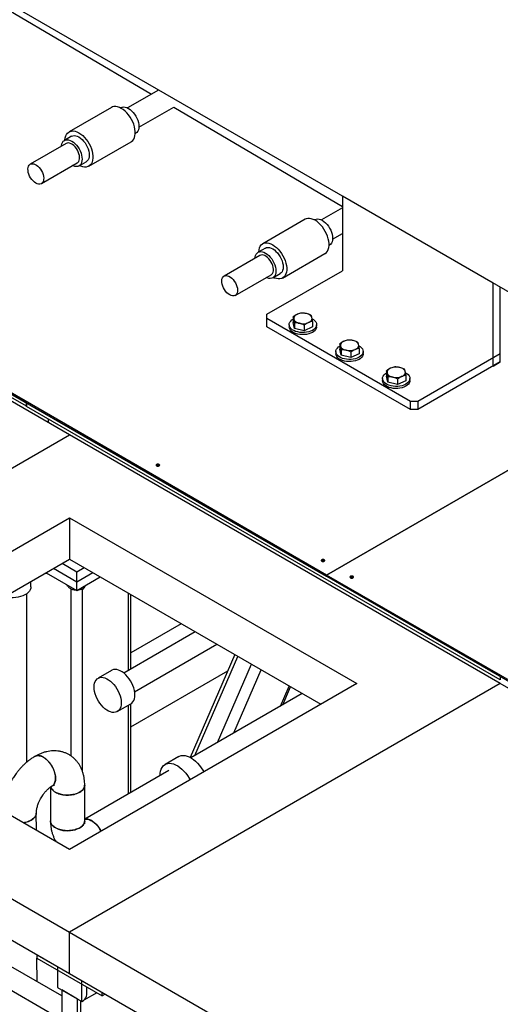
# Model space of a CAD drawing. Header units: millimetres. Extents: x 0 to 841, y 0 to 594.
# Tile 213 of 256: x 686 to 705, y 382 to 421. Entities that reach past the tile are written whole.
import ezdxf

# ---------------------------------------------------------------- set-up
doc = ezdxf.new("R2010")
doc.units = ezdxf.units.MM
doc.layers.add('TRAIT-FORT', color=4, linetype='Continuous', lineweight=25)

msp = doc.modelspace()

# ---------------------------------------------------------------- linework, layer by layer
at = {"layer": 'TRAIT-FORT', "color": 4, "linetype": 'Continuous', "lineweight": 25}
for p, q in [((709.175, 407.635), (658.264, 437.026)), ((678.867, 424.945), (690.912, 417.859)), ((691.188, 418.019), (689.968, 417.314)), ((689.326, 417.336), (687.657, 416.373)), ((689.709, 417.326), (689.687, 417.314)), ((690.408, 416.552), (691.787, 417.349)), ((691.783, 417.346), (698.427, 413.438)), ((685.982, 405.691), (667.315, 416.468)), ((685.982, 405.561), (667.315, 416.337)), ((690.266, 416.309), (690.289, 416.322)), ((687.544, 415.915), (686.13, 415.099)), ((687.757, 416.2), (687.474, 416.036)), ((688.437, 415.022), (690.106, 415.985)), ((686.57, 414.337), (687.984, 415.153)), ((688.054, 415.032), (688.337, 415.195)), ((697.805, 398.915), (670.652, 414.59)), ((670.652, 414.541), (697.805, 398.866)), ((687.679, 404.434), (670.709, 414.231)), ((704.367, 410.411), (698.427, 413.84)), ((698.427, 413.84), (698.427, 410.9)), ((698.427, 413.381), (697.604, 412.906)), ((696.963, 412.928), (695.294, 411.964)), ((697.345, 412.918), (697.323, 412.905)), ((698.044, 412.144), (698.427, 412.365)), ((695.394, 411.791), (695.111, 411.628)), ((696.074, 410.613), (697.742, 411.577)), ((697.903, 411.9), (697.925, 411.913)), ((695.181, 411.507), (693.767, 410.69)), ((695.457, 409.186), (698.427, 410.9)), ((695.691, 410.623), (695.974, 410.787)), ((694.207, 409.928), (695.621, 410.744)), ((704.367, 407.144), (704.367, 410.411)), ((704.65, 407.308), (704.65, 410.247)), ((695.457, 409.022), (695.457, 409.186)), ((701.114, 405.757), (695.457, 409.022)), ((695.457, 408.696), (695.457, 409.022)), ((696.488, 409.088), (696.488, 408.869)), ((696.542, 408.631), (696.488, 408.869)), ((696.542, 408.85), (696.542, 408.631)), ((697.256, 408.904), (697.256, 408.686)), ((701.114, 405.43), (695.457, 408.696)), ((696.332, 408.777), (696.332, 408.696)), ((696.926, 408.539), (696.542, 408.631)), ((696.926, 408.758), (696.926, 408.539)), ((697.256, 408.686), (696.926, 408.539)), ((697.412, 408.696), (697.412, 408.777)), ((698.17, 407.716), (698.17, 407.634)), ((698.326, 408.027), (698.326, 407.808)), ((698.38, 407.57), (698.326, 407.808)), ((698.38, 407.789), (698.38, 407.57)), ((698.765, 407.697), (698.765, 407.478)), ((699.094, 407.843), (699.094, 407.624)), ((699.25, 407.634), (699.25, 407.716)), ((698.765, 407.478), (698.38, 407.57)), ((699.094, 407.624), (698.765, 407.478)), ((704.65, 407.634), (701.397, 405.757)), ((704.65, 407.308), (701.397, 405.43)), ((704.367, 407.144), (704.65, 407.308)), ((704.65, 407.308), (704.65, 407.634)), ((711.951, 407.082), (697.805, 398.915)), ((697.805, 398.915), (711.951, 407.081)), ((700.164, 406.965), (700.164, 406.746)), ((700.009, 406.655), (700.009, 406.573)), ((700.219, 406.509), (700.164, 406.746)), ((700.219, 406.727), (700.219, 406.509)), ((700.603, 406.636), (700.603, 406.417)), ((700.933, 406.563), (700.603, 406.417)), ((700.933, 406.782), (700.933, 406.563)), ((701.089, 406.573), (701.089, 406.655)), ((700.603, 406.417), (700.219, 406.509)), ((701.114, 405.43), (701.114, 405.757)), ((701.397, 405.757), (701.114, 405.757)), ((701.397, 405.757), (701.397, 405.43)), ((685.982, 405.691), (685.982, 405.561)), ((704.65, 394.915), (685.982, 405.691)), ((685.982, 405.56), (685.982, 405.691)), ((685.982, 405.561), (685.982, 405.561)), ((704.65, 394.784), (685.982, 405.56)), ((701.397, 405.43), (701.114, 405.43)), ((686.831, 405.071), (686.831, 404.924)), ((670.709, 394.637), (687.679, 404.434)), ((704.65, 394.637), (687.679, 404.434)), ((676.366, 394.637), (687.679, 401.168)), ((687.679, 401.168), (698.993, 394.637)), ((687.679, 401.168), (687.679, 399.535)), ((677.78, 393.821), (687.679, 399.535)), ((687.679, 399.535), (697.579, 393.821)), ((687.962, 398.637), (687.042, 399.168)), ((687.962, 399.029), (687.382, 399.364)), ((688.26, 399.2), (687.962, 399.029)), ((686.759, 399.004), (687.962, 398.31)), ((687.962, 398.637), (687.962, 399.029)), ((688.599, 399.004), (687.962, 398.637)), ((687.962, 398.31), (688.882, 398.841)), ((697.805, 398.866), (697.805, 398.915)), ((724.166, 383.697), (697.805, 398.915)), ((697.805, 398.915), (697.805, 398.866)), ((697.805, 398.866), (697.805, 398.866)), ((697.805, 398.866), (724.166, 383.648)), ((686.156, 398.444), (686.156, 398.656)), ((687.573, 398.534), (687.573, 398.507)), ((687.814, 398.395), (687.814, 398.329)), ((687.962, 398.31), (687.962, 398.637)), ((688.203, 398.449), (688.203, 398.36)), ((685.996, 391.543), (685.996, 398.178)), ((687.736, 391.786), (687.736, 398.366)), ((688.188, 391.174), (688.188, 398.356)), ((689.999, 395.156), (689.999, 398.196)), ((690.092, 395.211), (690.092, 398.142)), ((692.079, 396.996), (690.092, 395.849)), ((692.079, 396.996), (690.092, 395.849)), ((692.632, 396.676), (689.816, 395.051)), ((690.242, 394.313), (693.484, 396.185)), ((694.189, 395.777), (692.435, 391.727)), ((692.612, 391.8), (694.305, 395.71)), ((693.507, 392.317), (694.842, 395.4)), ((689.336, 395.158), (688.8, 394.848)), ((690.092, 392.939), (693.916, 395.146)), ((690.092, 392.939), (693.916, 395.146)), ((694.156, 392.692), (695.232, 395.175)), ((704.65, 394.915), (704.65, 394.784)), ((670.709, 394.637), (687.679, 384.84)), ((687.679, 388.106), (676.366, 394.637)), ((704.65, 394.637), (687.679, 384.84)), ((698.993, 394.637), (687.679, 388.106)), ((695.992, 393.752), (696.333, 394.54)), ((696.08, 393.803), (696.386, 394.509)), ((704.65, 394.784), (704.65, 394.784)), ((721.62, 384.84), (704.65, 394.637)), ((696.845, 394.244), (692.461, 391.713)), ((689.558, 393.535), (690.095, 393.844)), ((689.999, 390.292), (689.999, 393.789)), ((690.092, 390.346), (690.092, 393.843)), ((687.679, 383.207), (670.709, 393.004)), ((691.978, 391.763), (691.441, 391.453)), ((691.584, 391.207), (688.276, 389.297)), ((688.276, 389.231), (688.276, 390.634)), ((686.928, 390.563), (686.928, 389.231)), ((686.372, 388.86), (686.369, 389.535)), ((687.679, 383.207), (687.679, 384.84)), ((687.679, 384.84), (704.65, 375.043)), ((687.368, 382.33), (683.716, 384.439)), ((683.316, 383.746), (687.139, 381.539)), ((686.388, 383.953), (688.97, 382.462)), ((686.388, 383.953), (686.388, 383.822)), ((686.388, 383.822), (688.97, 382.331)), ((686.398, 382.891), (686.394, 383.819)), ((687.198, 383.485), (687.198, 382.668)), ((688.16, 382.93), (687.198, 383.485)), ((704.65, 373.41), (687.679, 383.207)), ((688.16, 382.113), (688.16, 382.93)), ((687.198, 382.668), (688.16, 382.113)), ((687.368, 382.57), (687.368, 378.651)), ((687.99, 382.211), (687.368, 382.57)), ((688.359, 382.391), (688.359, 382.684)), ((687.99, 378.292), (687.99, 382.211)), ((688.119, 381.087), (688.119, 382.137)), ((688.153, 382.117), (688.119, 382.098)), ((688.75, 382.458), (688.235, 382.164)), ((688.97, 382.331), (688.97, 382.462)), ((689.084, 382.396), (688.97, 382.331))]:
    msp.add_line(p, q, dxfattribs=at)
at = {"layer": 'TRAIT-FORT', "color": 4, "linetype": 'Continuous', "lineweight": 25, "flags": 128}
for points in [[(690.106, 415.985), (690.119, 415.993), (690.166, 416.033), (690.205, 416.085), (690.235, 416.148), (690.256, 416.219), (690.266, 416.3), (690.266, 416.387), (690.256, 416.479), (690.235, 416.574), (690.205, 416.671), (690.166, 416.768), (690.119, 416.863), (690.064, 416.954), (690.002, 417.04), (689.935, 417.118), (689.865, 417.188), (689.791, 417.248), (689.716, 417.298), (689.641, 417.335), (689.567, 417.36), (689.496, 417.372), (689.429, 417.37), (689.368, 417.356), (689.326, 417.336)], [(689.709, 417.326), (689.758, 417.346), (689.812, 417.354), (689.872, 417.348), (689.934, 417.329), (689.999, 417.298), (690.063, 417.255), (690.125, 417.201), (690.185, 417.139), (690.24, 417.068), (690.289, 416.992), (690.33, 416.911), (690.364, 416.828), (690.389, 416.745), (690.404, 416.664), (690.409, 416.587), (690.404, 416.516), (690.389, 416.453), (690.364, 416.398), (690.33, 416.354), (690.289, 416.322), (690.289, 416.322)], [(687.496, 416.049), (687.497, 416.059), (687.507, 416.139), (687.527, 416.211), (687.557, 416.273), (687.596, 416.325), (687.644, 416.365), (687.699, 416.392), (687.76, 416.407), (687.827, 416.408), (687.898, 416.397), (687.972, 416.372), (688.047, 416.334), (688.122, 416.285), (688.196, 416.225), (688.267, 416.155), (688.334, 416.076), (688.395, 415.991), (688.45, 415.899), (688.498, 415.805), (688.537, 415.708), (688.567, 415.611), (688.587, 415.515), (688.597, 415.423), (688.597, 415.336), (688.587, 415.256), (688.567, 415.184), (688.537, 415.122), (688.498, 415.07), (688.45, 415.03), (688.395, 415.002), (688.334, 414.988), (688.267, 414.986), (688.196, 414.998), (688.122, 415.023), (688.076, 415.045)], [(687.757, 416.2), (687.806, 416.22), (687.861, 416.227), (687.92, 416.221), (687.983, 416.202), (688.047, 416.171), (688.111, 416.128), (688.174, 416.075), (688.233, 416.012), (688.288, 415.941), (688.337, 415.865), (688.379, 415.784), (688.412, 415.702), (688.437, 415.619), (688.452, 415.538), (688.457, 415.461), (688.452, 415.39), (688.437, 415.326), (688.412, 415.271), (688.379, 415.228), (688.337, 415.195), (688.337, 415.195)], [(687.355, 415.806), (687.359, 415.842), (687.374, 415.906), (687.399, 415.96), (687.432, 416.004), (687.474, 416.036), (687.523, 416.056), (687.578, 416.064), (687.637, 416.058), (687.7, 416.039), (687.764, 416.008), (687.828, 415.965), (687.891, 415.911), (687.95, 415.849), (688.005, 415.778), (688.054, 415.702), (688.096, 415.621), (688.13, 415.538), (688.154, 415.455), (688.169, 415.374), (688.174, 415.297), (688.169, 415.226), (688.154, 415.163), (688.13, 415.108), (688.096, 415.064), (688.054, 415.032), (688.005, 415.012), (687.95, 415.005), (687.891, 415.011), (687.828, 415.029), (687.795, 415.044)], [(687.984, 415.153), (688.007, 415.17), (688.038, 415.206), (688.06, 415.252), (688.072, 415.308), (688.075, 415.371), (688.067, 415.439), (688.05, 415.51), (688.024, 415.582), (687.989, 415.653), (687.947, 415.719), (687.899, 415.78), (687.847, 415.833), (687.792, 415.876), (687.736, 415.908), (687.681, 415.928), (687.629, 415.936), (687.581, 415.93), (687.544, 415.915)], [(686.35, 414.358), (686.294, 414.396), (686.241, 414.444), (686.19, 414.501), (686.145, 414.565), (686.107, 414.634), (686.076, 414.706), (686.054, 414.778), (686.042, 414.848), (686.039, 414.913), (686.047, 414.973), (686.064, 415.024), (686.09, 415.066), (686.125, 415.096), (686.167, 415.114), (686.215, 415.119), (686.267, 415.112), (686.322, 415.092), (686.378, 415.059), (686.433, 415.016), (686.485, 414.964), (686.533, 414.903), (686.575, 414.836), (686.61, 414.766), (686.636, 414.694), (686.653, 414.623), (686.661, 414.554), (686.658, 414.492), (686.646, 414.436), (686.624, 414.389), (686.593, 414.353), (686.555, 414.329), (686.509, 414.317), (686.459, 414.318), (686.405, 414.332), (686.35, 414.358)], [(697.742, 411.577), (697.756, 411.585), (697.803, 411.625), (697.842, 411.676), (697.872, 411.739), (697.892, 411.811), (697.903, 411.891), (697.903, 411.978), (697.892, 412.07), (697.872, 412.165), (697.842, 412.263), (697.803, 412.359), (697.756, 412.454), (697.701, 412.545), (697.639, 412.631), (697.572, 412.71), (697.501, 412.78), (697.428, 412.84), (697.352, 412.889), (697.277, 412.927), (697.204, 412.951), (697.133, 412.963), (697.066, 412.962), (697.004, 412.947), (696.963, 412.928)], [(697.345, 412.918), (697.394, 412.938), (697.449, 412.945), (697.509, 412.939), (697.571, 412.92), (697.635, 412.889), (697.699, 412.846), (697.762, 412.793), (697.822, 412.73), (697.876, 412.659), (697.925, 412.583), (697.967, 412.502), (698.001, 412.42), (698.025, 412.337), (698.04, 412.256), (698.045, 412.179), (698.04, 412.108), (698.025, 412.044), (698.001, 411.99), (697.967, 411.946), (697.925, 411.913), (697.925, 411.913)], [(695.133, 411.641), (695.133, 411.65), (695.144, 411.73), (695.164, 411.802), (695.194, 411.865), (695.233, 411.916), (695.281, 411.956), (695.336, 411.984), (695.397, 411.998), (695.464, 412), (695.535, 411.988), (695.609, 411.963), (695.684, 411.926), (695.759, 411.876), (695.833, 411.816), (695.903, 411.746), (695.97, 411.668), (696.032, 411.582), (696.087, 411.491), (696.134, 411.396), (696.173, 411.299), (696.203, 411.202), (696.224, 411.107), (696.234, 411.015), (696.234, 410.928), (696.224, 410.848), (696.203, 410.776), (696.173, 410.713), (696.134, 410.661), (696.087, 410.621), (696.032, 410.594), (695.97, 410.579), (695.903, 410.578), (695.833, 410.59), (695.759, 410.615), (695.713, 410.636)], [(694.992, 411.398), (694.996, 411.433), (695.011, 411.497), (695.035, 411.552), (695.069, 411.595), (695.111, 411.628), (695.16, 411.648), (695.215, 411.655), (695.274, 411.649), (695.337, 411.63), (695.401, 411.599), (695.465, 411.556), (695.528, 411.503), (695.587, 411.44), (695.642, 411.37), (695.691, 411.293), (695.733, 411.212), (695.766, 411.13), (695.791, 411.047), (695.806, 410.966), (695.811, 410.889), (695.806, 410.818), (695.791, 410.754), (695.766, 410.7), (695.733, 410.656), (695.691, 410.623), (695.642, 410.603), (695.587, 410.596), (695.528, 410.602), (695.465, 410.621), (695.432, 410.635)], [(695.394, 411.791), (695.443, 411.811), (695.498, 411.818), (695.557, 411.812), (695.62, 411.794), (695.684, 411.762), (695.748, 411.72), (695.81, 411.666), (695.87, 411.603), (695.925, 411.533), (695.974, 411.456), (696.015, 411.376), (696.049, 411.293), (696.074, 411.21), (696.089, 411.129), (696.094, 411.052), (696.089, 410.981), (696.074, 410.917), (696.049, 410.863), (696.015, 410.819), (695.974, 410.787), (695.974, 410.787)], [(695.621, 410.744), (695.644, 410.761), (695.675, 410.797), (695.697, 410.844), (695.709, 410.899), (695.712, 410.962), (695.704, 411.03), (695.687, 411.102), (695.661, 411.174), (695.626, 411.244), (695.584, 411.311), (695.536, 411.371), (695.484, 411.424), (695.429, 411.467), (695.373, 411.499), (695.318, 411.52), (695.266, 411.527), (695.218, 411.522), (695.181, 411.507)], [(693.987, 409.95), (693.931, 409.988), (693.877, 410.036), (693.827, 410.093), (693.782, 410.157), (693.743, 410.226), (693.713, 410.297), (693.691, 410.369), (693.678, 410.439), (693.676, 410.505), (693.683, 410.564), (693.701, 410.616), (693.727, 410.657), (693.762, 410.687), (693.804, 410.705), (693.852, 410.711), (693.904, 410.703), (693.959, 410.683), (694.015, 410.651), (694.069, 410.608), (694.122, 410.555), (694.17, 410.494), (694.212, 410.428), (694.246, 410.357), (694.273, 410.285), (694.29, 410.214), (694.297, 410.146), (694.295, 410.083), (694.283, 410.027), (694.261, 409.981), (694.23, 409.945), (694.191, 409.92), (694.146, 409.909), (694.096, 409.91), (694.042, 409.924), (693.987, 409.95)], [(696.587, 408.512), (696.516, 408.543), (696.454, 408.58), (696.403, 408.622), (696.365, 408.669), (696.341, 408.719), (696.332, 408.77), (696.337, 408.821), (696.357, 408.871), (696.391, 408.919), (696.438, 408.963), (696.488, 408.996)], [(696.652, 409.187), (696.617, 409.169), (696.586, 409.149), (696.56, 409.126), (696.539, 409.102), (696.524, 409.076), (696.515, 409.049), (696.512, 409.022), (696.515, 408.995)], [(696.515, 408.995), (696.524, 408.968), (696.539, 408.943), (696.56, 408.918), (696.586, 408.896), (696.617, 408.875), (696.653, 408.857), (696.692, 408.842), (696.734, 408.83)], [(697.243, 409.004), (697.29, 408.975), (697.34, 408.932), (697.378, 408.886), (697.402, 408.836), (697.411, 408.785), (697.406, 408.734), (697.386, 408.683), (697.353, 408.636), (697.306, 408.592), (697.247, 408.553), (697.178, 408.521), (697.101, 408.495), (697.017, 408.477), (696.929, 408.467), (696.84, 408.466), (696.752, 408.473), (696.667, 408.489), (696.587, 408.512)], [(697.229, 409.05), (697.219, 409.076), (697.204, 409.102), (697.183, 409.126), (697.157, 409.149), (697.126, 409.169), (697.091, 409.187), (697.052, 409.202), (697.009, 409.214)], [(697.091, 408.858), (697.126, 408.875), (697.157, 408.896), (697.183, 408.918), (697.204, 408.943), (697.219, 408.969), (697.229, 408.995), (697.232, 409.022), (697.229, 409.05)], [(696.587, 408.431), (696.516, 408.461), (696.454, 408.498), (696.403, 408.541), (696.365, 408.587), (696.341, 408.637), (696.332, 408.688), (696.332, 408.696)], [(697.412, 408.696), (697.406, 408.652), (697.386, 408.602), (697.353, 408.554), (697.306, 408.51), (697.247, 408.472), (697.178, 408.439), (697.101, 408.413), (697.017, 408.395), (696.929, 408.386), (696.84, 408.385), (696.752, 408.392), (696.667, 408.407), (696.587, 408.431)], [(698.491, 408.126), (698.455, 408.108), (698.424, 408.087), (698.398, 408.065), (698.377, 408.04), (698.362, 408.015), (698.353, 407.988), (698.35, 407.961), (698.353, 407.934)], [(699.067, 407.988), (699.058, 408.015), (699.043, 408.041), (699.022, 408.065), (698.996, 408.088), (698.965, 408.108), (698.929, 408.126), (698.89, 408.141), (698.848, 408.153)], [(698.426, 407.451), (698.354, 407.482), (698.292, 407.519), (698.242, 407.561), (698.204, 407.608), (698.18, 407.657), (698.17, 407.708), (698.175, 407.76), (698.195, 407.81), (698.229, 407.858), (698.276, 407.901), (698.326, 407.935)], [(698.353, 407.934), (698.362, 407.907), (698.378, 407.881), (698.398, 407.857), (698.425, 407.834), (698.456, 407.814), (698.491, 407.796), (698.53, 407.781), (698.572, 407.769)], [(699.082, 407.942), (699.128, 407.913), (699.179, 407.871), (699.216, 407.824), (699.24, 407.775), (699.25, 407.724), (699.245, 407.672), (699.225, 407.622), (699.191, 407.574), (699.144, 407.531), (699.085, 407.492), (699.016, 407.459), (698.939, 407.434), (698.855, 407.416), (698.768, 407.406), (698.679, 407.405), (698.59, 407.412), (698.505, 407.428), (698.426, 407.451)], [(698.929, 407.796), (698.965, 407.814), (698.996, 407.835), (699.022, 407.857), (699.043, 407.882), (699.058, 407.907), (699.067, 407.934), (699.07, 407.961), (699.067, 407.988)], [(698.426, 407.369), (698.354, 407.4), (698.292, 407.437), (698.242, 407.479), (698.204, 407.526), (698.18, 407.576), (698.17, 407.627), (698.17, 407.634)], [(699.25, 407.634), (699.245, 407.591), (699.225, 407.54), (699.191, 407.493), (699.144, 407.449), (699.085, 407.41), (699.016, 407.378), (698.939, 407.352), (698.855, 407.334), (698.768, 407.324), (698.679, 407.323), (698.59, 407.33), (698.505, 407.346), (698.426, 407.369)], [(700.329, 407.065), (700.294, 407.047), (700.263, 407.026), (700.237, 407.004), (700.216, 406.979), (700.201, 406.953), (700.192, 406.927), (700.189, 406.9), (700.192, 406.872)], [(700.905, 406.927), (700.896, 406.954), (700.881, 406.979), (700.86, 407.004), (700.834, 407.026), (700.803, 407.047), (700.768, 407.065), (700.728, 407.08), (700.686, 407.092)], [(700.768, 406.735), (700.803, 406.753), (700.834, 406.773), (700.86, 406.796), (700.881, 406.82), (700.896, 406.846), (700.906, 406.873), (700.909, 406.9), (700.905, 406.927)], [(700.264, 406.39), (700.193, 406.42), (700.131, 406.457), (700.08, 406.5), (700.042, 406.546), (700.018, 406.596), (700.009, 406.647), (700.014, 406.699), (700.034, 406.749), (700.068, 406.796), (700.114, 406.84), (700.164, 406.874)], [(700.264, 406.308), (700.193, 406.339), (700.131, 406.376), (700.08, 406.418), (700.042, 406.465), (700.018, 406.514), (700.009, 406.565), (700.009, 406.573)], [(700.192, 406.872), (700.201, 406.846), (700.216, 406.82), (700.237, 406.796), (700.263, 406.773), (700.294, 406.753), (700.33, 406.735), (700.369, 406.72), (700.411, 406.708)], [(700.92, 406.881), (700.966, 406.852), (701.017, 406.81), (701.055, 406.763), (701.079, 406.714), (701.088, 406.662), (701.083, 406.611), (701.063, 406.561), (701.03, 406.513), (700.983, 406.469), (700.924, 406.431), (700.855, 406.398), (700.778, 406.372), (700.694, 406.354), (700.606, 406.345), (700.517, 406.344), (700.429, 406.351), (700.344, 406.366), (700.264, 406.39)], [(701.089, 406.573), (701.083, 406.529), (701.063, 406.479), (701.03, 406.431), (700.983, 406.388), (700.924, 406.349), (700.855, 406.316), (700.778, 406.291), (700.694, 406.273), (700.606, 406.263), (700.517, 406.262), (700.429, 406.269), (700.344, 406.285), (700.264, 406.308)], [(691.107, 403.213), (691.131, 403.204), (691.158, 403.2), (691.186, 403.204), (691.209, 403.213), (691.225, 403.226), (691.23, 403.242), (691.225, 403.258), (691.209, 403.271), (691.186, 403.28), (691.158, 403.284), (691.131, 403.28), (691.107, 403.271), (691.092, 403.258), (691.086, 403.242), (691.092, 403.226), (691.107, 403.213)], [(697.613, 399.457), (697.636, 399.448), (697.664, 399.445), (697.691, 399.448), (697.715, 399.457), (697.73, 399.471), (697.736, 399.487), (697.73, 399.502), (697.715, 399.516), (697.691, 399.525), (697.664, 399.528), (697.636, 399.525), (697.613, 399.516), (697.597, 399.502), (697.592, 399.487), (697.597, 399.471), (697.613, 399.457)], [(698.744, 398.804), (698.767, 398.795), (698.795, 398.792), (698.822, 398.795), (698.846, 398.804), (698.861, 398.818), (698.867, 398.834), (698.861, 398.85), (698.846, 398.863), (698.822, 398.872), (698.795, 398.875), (698.767, 398.872), (698.744, 398.863), (698.728, 398.85), (698.723, 398.834), (698.728, 398.818), (698.744, 398.804)], [(686.156, 398.444), (686.151, 398.392), (686.131, 398.333), (686.098, 398.277), (686.051, 398.224), (685.992, 398.175), (685.921, 398.131), (685.841, 398.094), (685.752, 398.063), (685.657, 398.04), (685.558, 398.024), (685.455, 398.017), (685.352, 398.018), (685.25, 398.027), (685.151, 398.045), (685.113, 398.054)], [(688.643, 394.501), (688.648, 394.583), (688.663, 394.657), (688.687, 394.722), (688.721, 394.778), (688.763, 394.823), (688.813, 394.855), (688.87, 394.876), (688.932, 394.884), (689, 394.879), (689.07, 394.861), (689.143, 394.831), (689.216, 394.788), (689.288, 394.735), (689.359, 394.671), (689.426, 394.599), (689.488, 394.519), (689.545, 394.433), (689.595, 394.342), (689.637, 394.249), (689.671, 394.154), (689.696, 394.06), (689.71, 393.969), (689.715, 393.882), (689.71, 393.8), (689.696, 393.726), (689.671, 393.661), (689.637, 393.605), (689.595, 393.561), (689.545, 393.528), (689.488, 393.507), (689.426, 393.499), (689.359, 393.504), (689.288, 393.522), (689.216, 393.553), (689.143, 393.595), (689.07, 393.648), (689, 393.712), (688.932, 393.784), (688.87, 393.864), (688.813, 393.95), (688.763, 394.041), (688.721, 394.134), (688.687, 394.229), (688.663, 394.323), (688.648, 394.414), (688.643, 394.501)], [(690.095, 393.844), (690.131, 393.87), (690.174, 393.915), (690.207, 393.97), (690.232, 394.036), (690.247, 394.11), (690.252, 394.192), (690.247, 394.279), (690.232, 394.37), (690.207, 394.464), (690.174, 394.558), (690.131, 394.652), (690.082, 394.742), (690.025, 394.829), (689.962, 394.909), (689.895, 394.981), (689.825, 395.044), (689.752, 395.098), (689.679, 395.14), (689.606, 395.17), (689.536, 395.188), (689.469, 395.193), (689.406, 395.186), (689.349, 395.165), (689.336, 395.158)], [(691.978, 391.763), (692.016, 391.782), (692.082, 391.801), (692.155, 391.808), (692.232, 391.801), (692.312, 391.781), (692.394, 391.748), (692.478, 391.703), (692.561, 391.646), (692.642, 391.578), (692.721, 391.501), (692.796, 391.415), (692.865, 391.322), (692.929, 391.222), (692.965, 391.157)], [(691.243, 391.014), (691.248, 391.108), (691.263, 391.193), (691.289, 391.271), (691.323, 391.338), (691.367, 391.395), (691.42, 391.44), (691.48, 391.472), (691.546, 391.492), (691.618, 391.498), (691.695, 391.491), (691.776, 391.471), (691.858, 391.439), (691.941, 391.393), (692.024, 391.336), (692.106, 391.269), (692.185, 391.191), (692.259, 391.105), (692.329, 391.012), (692.392, 390.913), (692.429, 390.848)], [(688.276, 390.634), (688.273, 390.598), (688.257, 390.542), (688.227, 390.488), (688.183, 390.437), (688.128, 390.39), (688.061, 390.349), (687.984, 390.313), (687.899, 390.284), (687.808, 390.263), (687.712, 390.25), (687.614, 390.245), (687.516, 390.248), (687.419, 390.259), (687.327, 390.278), (687.24, 390.305), (687.161, 390.339), (687.092, 390.379), (687.033, 390.425), (686.986, 390.475), (686.953, 390.528), (686.937, 390.57)], [(686.369, 389.536), (686.367, 389.499), (686.351, 389.443), (686.32, 389.389), (686.277, 389.337), (686.221, 389.29), (686.154, 389.248), (686.078, 389.212), (685.993, 389.183), (685.901, 389.161), (685.862, 389.155)], [(686.928, 389.231), (686.933, 389.181), (686.953, 389.125), (686.986, 389.072), (687.033, 389.022), (687.092, 388.976), (687.161, 388.936), (687.24, 388.902), (687.327, 388.875), (687.419, 388.856), (687.516, 388.845), (687.614, 388.842), (687.712, 388.847), (687.808, 388.86), (687.899, 388.881), (687.984, 388.91), (688.061, 388.946), (688.128, 388.987), (688.183, 389.034), (688.227, 389.085), (688.257, 389.139), (688.273, 389.195), (688.276, 389.231)], [(688.276, 389.287), (688.322, 389.295), (688.385, 389.293), (688.451, 389.277), (688.52, 389.249), (688.59, 389.209), (688.659, 389.158), (688.725, 389.096), (688.788, 389.026), (688.846, 388.948), (688.898, 388.864), (688.92, 388.822)], [(688.16, 382.113), (688.226, 382.157), (688.28, 382.207), (688.321, 382.261), (688.347, 382.318), (688.359, 382.376), (688.359, 382.391)]]:
    msp.add_lwpolyline(points, dxfattribs=at)
at = {"layer": 'TRAIT-FORT', "color": 4, "linetype": 'Continuous', "lineweight": 25}
for centre, radius, start, end in [((696.873, 408.649), 0.581, 76.4273, 112.2916), ((696.87, 409.395), 0.581, 256.4273, 292.2916), ((698.711, 407.588), 0.581, 76.4273, 112.2916), ((698.709, 408.334), 0.581, 256.4273, 292.2916), ((700.55, 406.527), 0.581, 76.4273, 112.2916), ((700.547, 407.273), 0.581, 256.4273, 292.2916), ((691.158, 403.135), 0.101, 54.8009, 125.1991), ((697.664, 399.38), 0.101, 54.8009, 125.1991), ((698.795, 398.727), 0.101, 54.8009, 125.1991)]:
    msp.add_arc(centre, radius, start, end, dxfattribs=at)
for points, knots in [([(696.817, 409.234), (696.79, 409.229), (696.736, 409.22), (696.681, 409.198), (696.652, 409.187)], [0, 0, 0, 0, 0.495458, 1, 1, 1, 1]), ([(697.009, 409.214), (696.995, 409.218), (696.93, 409.232), (696.867, 409.233), (696.817, 409.234)], [0, 0, 0, 0, 0.2193778, 1, 1, 1, 1]), ([(696.652, 409.187), (696.648, 409.185), (696.619, 409.172), (696.563, 409.142), (696.513, 409.106), (696.488, 409.088)], [0, 0, 0, 0, 0.07009, 0.530784, 1, 1, 1, 1]), ([(696.515, 408.995), (696.514, 408.998), (696.509, 409.019), (696.5, 409.054), (696.492, 409.076), (696.488, 409.088)], [0, 0, 0, 0, 0.07009, 0.530784, 1, 1, 1, 1]), ([(696.542, 408.85), (696.538, 408.877), (696.529, 408.93), (696.519, 408.973), (696.515, 408.995)], [0, 0, 0, 0, 0.495458, 1, 1, 1, 1]), ([(696.734, 408.83), (696.72, 408.833), (696.655, 408.848), (696.591, 408.849), (696.542, 408.85)], [0, 0, 0, 0, 0.219378, 1, 1, 1, 1]), ([(697.091, 408.858), (697.087, 408.856), (697.057, 408.842), (697.002, 408.812), (696.951, 408.776), (696.926, 408.758)], [0, 0, 0, 0, 0.07009, 0.530784, 1, 1, 1, 1]), ([(697.201, 409.142), (697.189, 409.148), (697.127, 409.179), (697.062, 409.198), (697.009, 409.214)], [0, 0, 0, 0, 0.195092, 1, 1, 1, 1]), ([(697.256, 408.904), (697.229, 408.9), (697.175, 408.891), (697.119, 408.869), (697.091, 408.858)], [0, 0, 0, 0, 0.495458, 1, 1, 1, 1]), ([(697.229, 409.05), (697.228, 409.052), (697.223, 409.073), (697.214, 409.108), (697.206, 409.131), (697.201, 409.142)], [0, 0, 0, 0, 0.07009, 0.530784, 1, 1, 1, 1]), ([(697.256, 408.904), (697.251, 408.931), (697.242, 408.985), (697.233, 409.028), (697.229, 409.05)], [0, 0, 0, 0, 0.495458, 1, 1, 1, 1]), ([(696.926, 408.758), (696.914, 408.764), (696.851, 408.795), (696.786, 408.814), (696.734, 408.83)], [0, 0, 0, 0, 0.195092, 1, 1, 1, 1]), ([(698.491, 408.126), (698.487, 408.124), (698.457, 408.111), (698.402, 408.08), (698.351, 408.045), (698.326, 408.027)], [0, 0, 0, 0, 0.07009, 0.530784, 1, 1, 1, 1]), ([(698.656, 408.173), (698.629, 408.168), (698.575, 408.159), (698.519, 408.137), (698.491, 408.126)], [0, 0, 0, 0, 0.495458, 1, 1, 1, 1]), ([(698.848, 408.153), (698.833, 408.156), (698.769, 408.171), (698.705, 408.172), (698.656, 408.173)], [0, 0, 0, 0, 0.2193778, 1, 1, 1, 1]), ([(699.04, 408.081), (699.028, 408.087), (698.965, 408.117), (698.9, 408.137), (698.848, 408.153)], [0, 0, 0, 0, 0.195092, 1, 1, 1, 1]), ([(699.067, 407.988), (699.066, 407.991), (699.061, 408.012), (699.052, 408.047), (699.044, 408.069), (699.04, 408.081)], [0, 0, 0, 0, 0.07009, 0.530784, 1, 1, 1, 1]), ([(698.353, 407.934), (698.353, 407.937), (698.348, 407.958), (698.338, 407.992), (698.33, 408.015), (698.326, 408.027)], [0, 0, 0, 0, 0.07009, 0.530784, 1, 1, 1, 1]), ([(698.38, 407.789), (698.376, 407.815), (698.367, 407.869), (698.358, 407.912), (698.353, 407.934)], [0, 0, 0, 0, 0.495458, 1, 1, 1, 1]), ([(698.572, 407.769), (698.558, 407.772), (698.493, 407.786), (698.43, 407.788), (698.38, 407.789)], [0, 0, 0, 0, 0.219378, 1, 1, 1, 1]), ([(698.765, 407.697), (698.752, 407.703), (698.69, 407.733), (698.625, 407.753), (698.572, 407.769)], [0, 0, 0, 0, 0.195092, 1, 1, 1, 1]), ([(698.929, 407.796), (698.925, 407.794), (698.896, 407.781), (698.84, 407.751), (698.79, 407.715), (698.765, 407.697)], [0, 0, 0, 0, 0.07009, 0.530784, 1, 1, 1, 1]), ([(699.094, 407.843), (699.067, 407.838), (699.013, 407.829), (698.958, 407.807), (698.929, 407.796)], [0, 0, 0, 0, 0.495458, 1, 1, 1, 1]), ([(699.094, 407.843), (699.09, 407.87), (699.081, 407.923), (699.072, 407.967), (699.067, 407.988)], [0, 0, 0, 0, 0.495458, 1, 1, 1, 1]), ([(700.329, 407.065), (700.325, 407.063), (700.296, 407.049), (700.24, 407.019), (700.19, 406.983), (700.164, 406.965)], [0, 0, 0, 0, 0.07009, 0.530784, 1, 1, 1, 1]), ([(700.192, 406.872), (700.191, 406.875), (700.186, 406.896), (700.177, 406.931), (700.169, 406.954), (700.164, 406.965)], [0, 0, 0, 0, 0.07009, 0.530784, 1, 1, 1, 1]), ([(700.494, 407.111), (700.467, 407.107), (700.413, 407.098), (700.357, 407.076), (700.329, 407.065)], [0, 0, 0, 0, 0.495458, 1, 1, 1, 1]), ([(700.686, 407.092), (700.672, 407.095), (700.607, 407.109), (700.544, 407.11), (700.494, 407.111)], [0, 0, 0, 0, 0.2193778, 1, 1, 1, 1]), ([(700.878, 407.02), (700.866, 407.026), (700.804, 407.056), (700.739, 407.076), (700.686, 407.092)], [0, 0, 0, 0, 0.195092, 1, 1, 1, 1]), ([(700.905, 406.927), (700.905, 406.93), (700.9, 406.951), (700.891, 406.985), (700.882, 407.008), (700.878, 407.02)], [0, 0, 0, 0, 0.07009, 0.530784, 1, 1, 1, 1]), ([(700.933, 406.782), (700.928, 406.808), (700.919, 406.862), (700.91, 406.905), (700.905, 406.927)], [0, 0, 0, 0, 0.495458, 1, 1, 1, 1]), ([(700.219, 406.727), (700.214, 406.754), (700.206, 406.808), (700.196, 406.851), (700.192, 406.872)], [0, 0, 0, 0, 0.495458, 1, 1, 1, 1]), ([(700.411, 406.708), (700.397, 406.711), (700.332, 406.725), (700.268, 406.726), (700.219, 406.727)], [0, 0, 0, 0, 0.219378, 1, 1, 1, 1]), ([(700.603, 406.636), (700.591, 406.641), (700.528, 406.672), (700.463, 406.692), (700.411, 406.708)], [0, 0, 0, 0, 0.195092, 1, 1, 1, 1]), ([(700.768, 406.735), (700.764, 406.733), (700.734, 406.72), (700.679, 406.689), (700.628, 406.654), (700.603, 406.636)], [0, 0, 0, 0, 0.07009, 0.530784, 1, 1, 1, 1]), ([(700.933, 406.782), (700.906, 406.777), (700.852, 406.768), (700.796, 406.746), (700.768, 406.735)], [0, 0, 0, 0, 0.495458, 1, 1, 1, 1]), ([(686.816, 398.972), (686.802, 398.971), (686.767, 398.971), (686.734, 398.975), (686.714, 398.978)], [0, 0, 0, 0, 0.414934, 1, 1, 1, 1]), ([(687.573, 398.507), (687.604, 398.475), (687.655, 398.421), (687.728, 398.368), (687.778, 398.342), (687.806, 398.332), (687.814, 398.329)], [0, 0, 0, 0, 0.3855495, 0.6376419, 0.8965462, 1, 1, 1, 1]), ([(688.203, 398.36), (688.216, 398.371), (688.242, 398.393), (688.28, 398.443), (688.308, 398.487), (688.322, 398.514), (688.325, 398.519)], [0, 0, 0, 0, 0.322566, 0.652127, 0.93299, 1, 1, 1, 1]), ([(687.947, 398.319), (687.933, 398.318), (687.888, 398.318), (687.844, 398.324), (687.814, 398.329)], [0, 0, 0, 0, 0.316399, 1, 1, 1, 1]), ([(688.203, 398.36), (688.17, 398.35), (688.101, 398.331), (688.024, 398.318), (687.983, 398.318), (687.977, 398.319)], [0, 0, 0, 0, 0.455303, 0.920479, 1, 1, 1, 1]), ([(688.276, 390.634), (688.275, 390.675), (688.274, 390.759), (688.26, 390.884), (688.238, 391.009), (688.206, 391.129), (688.165, 391.245), (688.114, 391.355), (688.054, 391.459), (687.985, 391.556), (687.907, 391.644), (687.82, 391.725), (687.726, 391.796), (687.624, 391.857), (687.515, 391.907), (687.4, 391.946), (687.278, 391.973), (687.152, 391.988), (687.025, 391.989), (686.9, 391.978), (686.777, 391.956), (686.653, 391.922), (686.529, 391.877), (686.415, 391.826), (686.344, 391.785), (686.312, 391.767)], [0, 0, 0, 0, 0.042161, 0.086594, 0.130969, 0.175078, 0.218765, 0.261951, 0.304639, 0.346907, 0.388882, 0.430721, 0.472606, 0.514732, 0.557315, 0.60053, 0.644625, 0.689889, 0.736643, 0.779961, 0.824295, 0.869633, 0.91585, 0.96271, 1, 1, 1, 1]), ([(686.312, 391.767), (686.312, 391.768), (686.33, 391.782), (686.374, 391.794), (686.443, 391.803), (686.519, 391.791), (686.588, 391.767), (686.658, 391.731), (686.729, 391.683), (686.806, 391.615), (686.88, 391.534), (686.947, 391.444), (687.006, 391.346), (687.054, 391.244), (687.091, 391.139), (687.119, 391.025), (687.123, 390.951), (687.125, 390.909)], [0, 0, 0, 0, 0.002533, 0.073088, 0.145688, 0.216243, 0.288844, 0.333546, 0.404101, 0.476701, 0.547256, 0.619857, 0.690411, 0.763012, 0.833567, 0.906168, 1, 1, 1, 1]), ([(686.984, 390.602), (686.991, 390.605), (687.018, 390.618), (687.054, 390.657), (687.091, 390.718), (687.118, 390.8), (687.128, 390.897), (687.121, 391.004), (687.101, 391.105), (687.068, 391.21), (687.023, 391.313), (686.967, 391.413), (686.903, 391.506), (686.831, 391.59), (686.746, 391.67), (686.657, 391.733), (686.569, 391.775), (686.491, 391.797), (686.417, 391.801), (686.357, 391.792), (686.325, 391.773), (686.312, 391.766)], [0, 0, 0, 0, 0.0181915, 0.0726239, 0.1255222, 0.1799546, 0.2503053, 0.3032036, 0.357636, 0.4105343, 0.4649667, 0.517865, 0.5722974, 0.6251957, 0.6796281, 0.7499788, 0.8028771, 0.8573095, 0.9102078, 0.9646402, 1, 1, 1, 1]), ([(686.312, 391.767), (686.303, 391.762), (686.255, 391.736), (686.169, 391.678), (686.055, 391.595), (685.947, 391.503), (685.844, 391.406), (685.748, 391.304), (685.66, 391.202), (685.586, 391.106), (685.524, 391.02), (685.459, 390.924), (685.417, 390.853), (685.391, 390.81)], [0, 0, 0, 0, 0.022994, 0.132499, 0.241329, 0.349037, 0.455216, 0.559193, 0.65937, 0.75044, 0.823207, 0.890329, 1, 1, 1, 1]), ([(686.937, 390.57), (686.937, 390.569), (686.941, 390.546), (686.965, 390.503), (687.011, 390.443), (687.067, 390.395), (687.133, 390.352), (687.21, 390.315), (687.307, 390.282), (687.415, 390.258), (687.526, 390.245), (687.641, 390.243), (687.753, 390.253), (687.862, 390.273), (687.974, 390.306), (688.073, 390.352), (688.154, 390.407), (688.212, 390.464), (688.252, 390.526), (688.274, 390.583), (688.274, 390.619), (688.274, 390.634)], [0, 0, 0, 0, 0.0020308, 0.0595271, 0.115403, 0.1728993, 0.2083012, 0.2641771, 0.3216734, 0.3775493, 0.4350456, 0.4909215, 0.5484178, 0.6042937, 0.66179, 0.7361007, 0.7919766, 0.8494729, 0.9053488, 0.9628451, 1, 1, 1, 1]), ([(687.125, 390.909), (687.124, 390.879), (687.121, 390.819), (687.101, 390.741), (687.068, 390.675), (687.027, 390.626), (686.993, 390.607), (686.979, 390.598)], [0, 0, 0, 0, 0.2068429, 0.4196842, 0.626527, 0.8393683, 1, 1, 1, 1]), ([(686.985, 390.6), (686.993, 390.605), (687.013, 390.616), (687.039, 390.628), (687.062, 390.636), (687.075, 390.64), (687.081, 390.64), (687.08, 390.64), (687.079, 390.64)], [0, 0, 0, 0, 0.139019, 0.344548, 0.551145, 0.760807, 0.976437, 1, 1, 1, 1]), ([(686.558, 390.136), (686.575, 390.163), (686.598, 390.203), (686.636, 390.258), (686.669, 390.304), (686.71, 390.356), (686.754, 390.406), (686.8, 390.454), (686.846, 390.498), (686.891, 390.536), (686.934, 390.568), (686.966, 390.589), (686.981, 390.598), (686.985, 390.6)], [0, 0, 0, 0, 0.130716, 0.184495, 0.273155, 0.364508, 0.461455, 0.561214, 0.662511, 0.76435, 0.866077, 0.967342, 1, 1, 1, 1]), ([(686.37, 389.534), (686.37, 389.546), (686.37, 389.574), (686.375, 389.627), (686.385, 389.689), (686.4, 389.757), (686.421, 389.828), (686.445, 389.899), (686.471, 389.962), (686.497, 390.019), (686.524, 390.075), (686.546, 390.114), (686.558, 390.136)], [0, 0, 0, 0, 0.08769, 0.198009, 0.309705, 0.4223, 0.534639, 0.643958, 0.74678, 0.820429, 0.899533, 1, 1, 1, 1]), ([(685.86, 389.156), (685.891, 389.162), (685.96, 389.173), (686.067, 389.206), (686.166, 389.251), (686.248, 389.307), (686.305, 389.363), (686.346, 389.425), (686.367, 389.482), (686.367, 389.519), (686.367, 389.534)], [0, 0, 0, 0, 0.110632, 0.239699, 0.406511, 0.53194, 0.661007, 0.786437, 0.915504, 1, 1, 1, 1]), ([(686.928, 389.231), (686.929, 389.19), (686.93, 389.105), (686.943, 388.98), (686.965, 388.856), (686.997, 388.735), (687.039, 388.619), (687.088, 388.511), (687.128, 388.445), (687.147, 388.413)], [0, 0, 0, 0, 0.139721, 0.286954, 0.433995, 0.580156, 0.724917, 0.868015, 1, 1, 1, 1]), ([(688.274, 389.231), (688.274, 389.224), (688.277, 389.194), (688.261, 389.143), (688.227, 389.08), (688.169, 389.016), (688.09, 388.959), (687.994, 388.912), (687.896, 388.879), (687.789, 388.855), (687.678, 388.842), (687.563, 388.84), (687.451, 388.85), (687.341, 388.87), (687.23, 388.903), (687.131, 388.949), (687.05, 389.004), (686.992, 389.061), (686.951, 389.123), (686.93, 389.18), (686.93, 389.216), (686.93, 389.231)], [0, 0, 0, 0, 0.018092, 0.072535, 0.125445, 0.179889, 0.250254, 0.303164, 0.357608, 0.410517, 0.464961, 0.51787, 0.572314, 0.625224, 0.679668, 0.750033, 0.802943, 0.857387, 0.910296, 0.96474, 1, 1, 1, 1]), ([(688.92, 388.822), (688.905, 388.851), (688.871, 388.913), (688.809, 389.002), (688.737, 389.086), (688.653, 389.166), (688.564, 389.229), (688.475, 389.272), (688.397, 389.293), (688.329, 389.299), (688.292, 389.289), (688.276, 389.285)], [0, 0, 0, 0, 0.096127, 0.21005, 0.320762, 0.434686, 0.581925, 0.692637, 0.806561, 0.917273, 1, 1, 1, 1]), ([(688.288, 389.13), (688.288, 389.13), (688.289, 389.129), (688.286, 389.136), (688.282, 389.153), (688.278, 389.183), (688.275, 389.209), (688.276, 389.228), (688.276, 389.231)], [0, 0, 0, 0, 0.065335, 0.292992, 0.515166, 0.735805, 0.956475, 1, 1, 1, 1])]:
    msp.add_open_spline(points, degree=3, knots=knots, dxfattribs=at)

doc.saveas('drawing.dxf')
